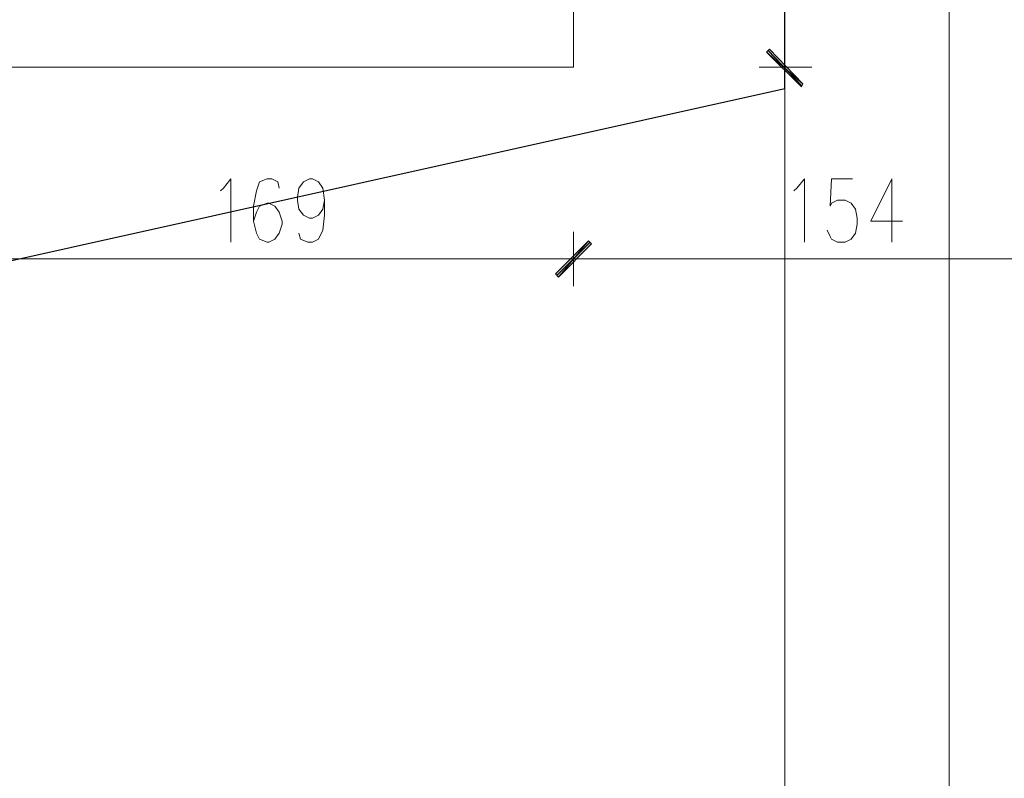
# Model space of a CAD drawing. Header units: inches. Extents: x -1441 to 3871, y -4351 to 2413.
# Tile 238 of 256: x 34 to 310, y 1153 to 1365. Entities that reach past the tile are written whole.
import ezdxf

# ---------------------------------------------------------------- set-up
doc = ezdxf.new("R2010")
doc.units = ezdxf.units.IN
doc.header["$MEASUREMENT"] = 0
doc.layers.add('at_Entity', color=7, linetype='Continuous')
doc.layers.add('at_Solid', color=7, linetype='Continuous')

msp = doc.modelspace()

# ---------------------------------------------------------------- hatches: boundary and pattern name
at = {"layer": 'at_Solid', "lineweight": 15}
for points in [[(244.29817, 1357.14211), (243.44903, 1356.28343), (253.61006, 1347.41042)], [(243.44903, 1356.28343), (253.61006, 1347.41042), (253.1855, 1346.55174)], [(193.50254, 1303.37927), (185.03501, 1293.21824), (184.19065, 1294.07692)], [(184.19065, 1294.07692), (185.03501, 1293.21824), (193.50254, 1303.37927)], [(194.34691, 1302.52059), (193.50254, 1303.37927), (185.03501, 1293.21824)], [(185.03501, 1293.21824), (193.50254, 1303.37927), (194.34691, 1302.52059)]]:
    msp.add_hatch(color=7, dxfattribs=at).paths.add_polyline_path(points)

# ---------------------------------------------------------------- linework, layer by layer
msp.add_lwpolyline([(-472.75596, 1185.69256), (248.52955, 1346.1224), (248.95412, 1615.31824)])
at = {"layer": 'at_Entity', "color": 7, "lineweight": 15}
for p, q in [((294.66923, -3177.14525), (294.66923, 1931.55059)), ((189.27116, 1352.03774), (189.27116, 1389.72421)), ((248.52955, 1343.59407), (248.52955, 1360.09978)), ((244.29817, 1357.14211), (243.44903, 1356.28343)), ((243.44903, 1356.28343), (253.61006, 1347.41042)), ((243.44903, 1356.28343), (253.61006, 1347.41042)), ((253.1855, 1346.55174), (243.44903, 1356.28343)), ((253.1855, 1346.98108), (243.8736, 1356.71277)), ((253.61006, 1347.41042), (244.29817, 1357.14211)), ((189.27116, 1352.03774), (-517.62194, 1352.03774)), ((241.33573, 1352.03774), (256.14794, 1352.03774)), ((248.52955, 1352.03774), (248.95412, 1352.03774)), ((248.52955, 1346.1224), (248.52955, 801.33834)), ((253.61006, 1347.41042), (253.1855, 1346.55174)), ((91.06692, 1318.16763), (93.18022, 1320.74367)), ((93.18022, 1320.74367), (93.18022, 1302.94993)), ((103.34126, 1320.74367), (101.22318, 1319.88499)), ((104.61019, 1320.74367), (103.34126, 1320.74367)), ((106.3037, 1319.88499), (104.61019, 1320.74367)), ((113.50229, 1319.88499), (115.19103, 1320.74367)), ((115.19103, 1320.74367), (116.04016, 1320.74367)), ((116.04016, 1320.74367), (117.73367, 1319.88499)), ((251.91656, 1318.16763), (254.02986, 1320.74367)), ((254.02986, 1320.74367), (254.02986, 1302.94993)), ((261.65302, 1320.74367), (261.22846, 1313.11096)), ((267.57791, 1320.74367), (261.65302, 1320.74367)), ((278.58331, 1320.74367), (272.65843, 1308.86527)), ((278.58331, 1320.74367), (278.58331, 1302.94993)), ((90.21778, 1317.35666), (91.06692, 1318.16763)), ((101.22318, 1319.88499), (100.37881, 1317.35666)), ((106.72827, 1318.16763), (106.3037, 1319.88499)), ((111.80878, 1315.6393), (112.22858, 1318.16763)), ((112.22858, 1318.16763), (113.50229, 1319.88499)), ((117.73367, 1319.88499), (119.00261, 1318.16763)), ((119.00261, 1318.16763), (119.42717, 1314.78062)), ((251.06742, 1317.35666), (251.91656, 1318.16763)), ((100.37881, 1317.35666), (99.52968, 1313.11096)), ((111.80878, 1314.78062), (111.80878, 1315.6393)), ((112.22858, 1312.25229), (111.80878, 1314.78062)), ((119.42717, 1314.78062), (119.00261, 1312.25229)), ((119.42717, 1314.78062), (119.42717, 1310.58263)), ((261.65302, 1313.96964), (263.34653, 1314.78062)), ((263.34653, 1314.78062), (265.45983, 1314.78062)), ((265.45983, 1314.78062), (267.15334, 1313.96964)), ((99.52968, 1313.11096), (99.52968, 1308.86527)), ((101.22318, 1313.11096), (100.37881, 1311.39361)), ((103.34126, 1313.96964), (101.22318, 1313.11096)), ((103.76583, 1313.96964), (103.34126, 1313.96964)), ((105.45933, 1313.11096), (103.76583, 1313.96964)), ((106.72827, 1311.39361), (105.45933, 1313.11096)), ((113.50229, 1310.58263), (112.22858, 1312.25229)), ((119.00261, 1312.25229), (117.73367, 1310.58263)), ((261.22846, 1313.11096), (261.65302, 1313.96964)), ((267.15334, 1313.96964), (268.42228, 1312.25229)), ((268.42228, 1312.25229), (268.84685, 1309.72395)), ((100.37881, 1311.39361), (99.52968, 1308.86527)), ((107.57264, 1308.86527), (106.72827, 1311.39361)), ((115.19103, 1309.72395), (113.50229, 1310.58263)), ((116.04016, 1309.72395), (115.19103, 1309.72395)), ((117.73367, 1310.58263), (116.04016, 1309.72395)), ((119.42717, 1310.58263), (119.00261, 1306.33694)), ((268.84685, 1309.72395), (268.84685, 1308.0066)), ((99.52968, 1308.86527), (100.37881, 1305.47826)), ((106.72827, 1305.47826), (107.57264, 1308.0066)), ((107.57264, 1308.0066), (107.57264, 1308.86527)), ((268.84685, 1308.0066), (268.42228, 1305.47826)), ((272.65843, 1308.86527), (281.54575, 1308.86527)), ((100.37881, 1305.47826), (101.22318, 1303.80861)), ((101.22318, 1303.80861), (103.34126, 1302.94993)), ((103.76583, 1302.94993), (105.45933, 1303.80861)), ((105.45933, 1303.80861), (106.72827, 1305.47826)), ((112.65315, 1303.80861), (112.22858, 1305.47826)), ((114.77123, 1302.94993), (112.65315, 1303.80861)), ((117.73367, 1303.80861), (116.04016, 1302.94993)), ((119.00261, 1306.33694), (117.73367, 1303.80861)), ((189.27116, 1305.9076), (189.27116, 1290.6899)), ((189.27116, 1290.6899), (189.27116, 1305.9076)), ((261.22846, 1304.61958), (260.38409, 1306.33694)), ((261.65302, 1303.80861), (261.22846, 1304.61958)), ((263.34653, 1302.94993), (261.65302, 1303.80861)), ((267.15334, 1303.80861), (265.45983, 1302.94993)), ((268.42228, 1305.47826), (267.15334, 1303.80861)), ((103.34126, 1302.94993), (103.76583, 1302.94993)), ((116.04016, 1302.94993), (114.77123, 1302.94993)), ((184.19065, 1294.07692), (193.50254, 1303.37927)), ((193.50254, 1303.37927), (184.19065, 1294.07692)), ((184.61044, 1293.64758), (193.92711, 1302.94993)), ((193.92711, 1302.94993), (184.61044, 1293.64758)), ((193.50254, 1303.37927), (185.03501, 1293.21824)), ((193.50254, 1303.37927), (185.03501, 1293.21824)), ((185.03501, 1293.21824), (193.50254, 1303.37927)), ((185.03501, 1293.21824), (193.50254, 1303.37927)), ((185.03501, 1293.21824), (194.34691, 1302.52059)), ((194.34691, 1302.52059), (185.03501, 1293.21824)), ((194.34691, 1302.52059), (193.50254, 1303.37927)), ((193.50254, 1303.37927), (194.34691, 1302.52059)), ((265.45983, 1302.94993), (263.34653, 1302.94993)), ((183.76608, 1298.2749), (25.87888, 1298.2749)), ((180.80363, 1298.2749), (197.31412, 1298.2749)), ((197.31412, 1298.2749), (180.80363, 1298.2749)), ((337.41713, 1298.2749), (194.77148, 1298.2749)), ((185.03501, 1293.21824), (184.19065, 1294.07692)), ((184.19065, 1294.07692), (185.03501, 1293.21824))]:
    msp.add_line(p, q, dxfattribs=at)

doc.saveas('drawing.dxf')
